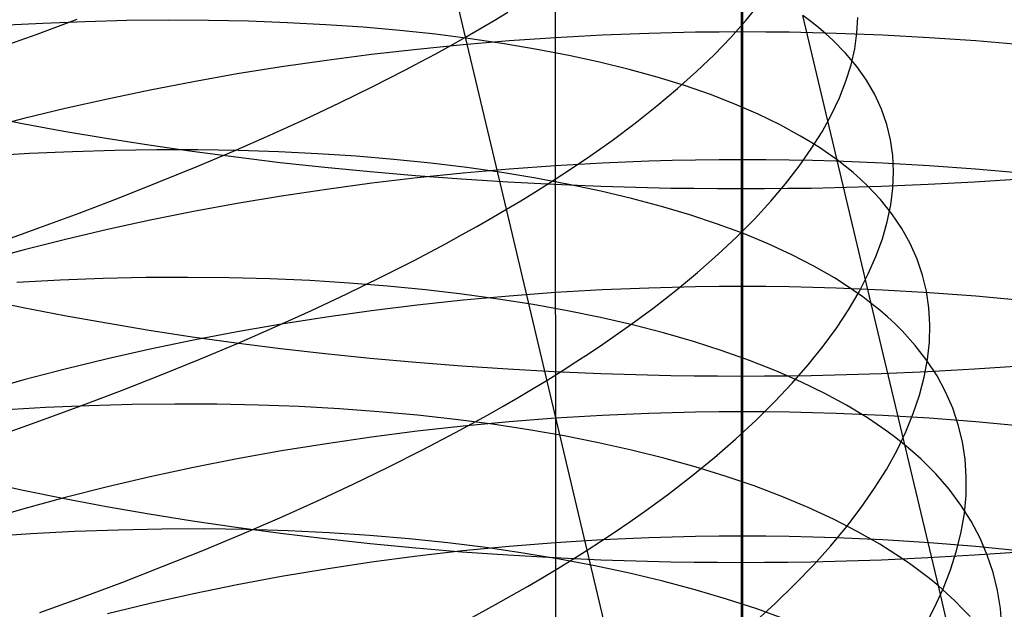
# Model space of a CAD drawing. Extents: x -383 to 1849, y -1185 to -529.
# Tile 119 of 256: x -332 to -321, y -1051 to -1045. Entities that reach past the tile are written whole.
import ezdxf

# ---------------------------------------------------------------- set-up
doc = ezdxf.new("R2010")
doc.units = 0
doc.layers.add('PREDEFINITO', color=7, linetype='CONTINUOUS')

msp = doc.modelspace()

# ---------------------------------------------------------------- linework, layer by layer
at = {"layer": 'PREDEFINITO'}
for p, q in [((-326.15, -882.799, 433.986), (-326.035, -1066.046, 433.48)), ((-326.98, -1044.882, 481.954), (-327.827, -1041.269, 480.811)), ((-324.102, -1043.49, 643.616), (-324.102, -1044.828, 643.055)), ((-324.116, -1044.502, 674.955), (-324.116, -1046.455, 674.369)), ((-324.066, -1044.71, 486.893), (-323.924, -1044.536, 487.331)), ((-326.684, -1044.71, 482.3), (-326.541, -1044.624, 482.478)), ((-322.762, -1047.647, 498.999), (-323.474, -1044.658, 497.707)), ((-323.39, -1044.72, 497.487), (-323.474, -1044.658, 497.707)), ((-322.911, -1044.838, 491.586), (-322.902, -1044.677, 492.05)), ((-331.375, -1044.739, 506.835), (-331.82, -1044.763, 507.035)), ((-331.436, -1044.85, 478.338), (-331.02, -1044.695, 478.55)), ((-330.935, -1044.722, 506.622), (-331.375, -1044.739, 506.835)), ((-330.501, -1044.711, 506.395), (-330.935, -1044.722, 506.622)), ((-330.073, -1044.707, 506.155), (-330.501, -1044.711, 506.395)), ((-329.652, -1044.709, 505.903), (-330.073, -1044.707, 506.155)), ((-329.238, -1044.718, 505.639), (-329.652, -1044.709, 505.903)), ((-328.832, -1044.732, 505.363), (-329.238, -1044.718, 505.639)), ((-328.434, -1044.753, 505.076), (-328.832, -1044.732, 505.363)), ((-328.045, -1044.78, 504.777), (-328.434, -1044.753, 505.076)), ((-327.664, -1044.814, 504.468), (-328.045, -1044.78, 504.777)), ((-326.98, -1044.882, 481.954), (-326.831, -1044.796, 482.125)), ((-326.831, -1044.796, 482.125), (-326.684, -1044.71, 482.3)), ((-324.223, -1044.885, 486.462), (-324.066, -1044.71, 486.893)), ((-323.31, -1044.783, 497.266), (-323.39, -1044.72, 497.487)), ((-323.234, -1044.847, 497.044), (-323.31, -1044.783, 497.266)), ((-331.859, -1045.002, 478.139), (-331.436, -1044.85, 478.338)), ((-327.292, -1044.853, 504.148), (-327.664, -1044.814, 504.468)), ((-326.93, -1044.899, 503.819), (-327.292, -1044.853, 504.148)), ((-327.133, -1044.968, 481.785), (-326.98, -1044.882, 481.954)), ((-326.556, -1046.67, 482.582), (-326.98, -1044.882, 481.954)), ((-326.579, -1044.951, 503.479), (-326.93, -1044.899, 503.819)), ((-326.045, -1044.888, 643.178), (-326.527, -1044.922, 643.247)), ((-325.561, -1044.862, 643.125), (-326.045, -1044.888, 643.178)), ((-325.075, -1044.844, 643.086), (-325.561, -1044.862, 643.125)), ((-324.832, -1044.837, 643.072), (-325.075, -1044.844, 643.086)), ((-324.589, -1044.832, 643.063), (-324.832, -1044.837, 643.072)), ((-324.345, -1044.829, 643.057), (-324.589, -1044.832, 643.063)), ((-324.394, -1045.062, 486.037), (-324.223, -1044.885, 486.462)), ((-324.102, -1044.828, 643.055), (-324.345, -1044.829, 643.057)), ((-324.102, -1044.828, 643.055), (-324.102, -1046.156, 642.468)), ((-323.858, -1044.829, 643.057), (-324.102, -1044.828, 643.055)), ((-323.615, -1044.832, 643.063), (-323.858, -1044.829, 643.057)), ((-323.372, -1044.837, 643.072), (-323.615, -1044.832, 643.063)), ((-323.129, -1044.844, 643.086), (-323.372, -1044.837, 643.072)), ((-323.162, -1044.912, 496.82), (-323.234, -1044.847, 497.044)), ((-322.643, -1044.862, 643.125), (-323.129, -1044.844, 643.086)), ((-322.934, -1045.003, 491.124), (-322.911, -1044.838, 491.586)), ((-322.159, -1044.888, 643.178), (-322.643, -1044.862, 643.125)), ((-321.677, -1044.922, 643.247), (-322.159, -1044.888, 643.178)), ((-327.007, -1044.962, 643.33), (-327.484, -1045.009, 643.427)), ((-327.289, -1045.054, 481.618), (-327.133, -1044.968, 481.785)), ((-326.527, -1044.922, 643.247), (-327.007, -1044.962, 643.33)), ((-326.238, -1045.009, 503.131), (-326.579, -1044.951, 503.479)), ((-323.029, -1045.047, 496.371), (-323.162, -1044.912, 496.82)), ((-321.198, -1044.962, 643.33), (-321.677, -1044.922, 643.247)), ((-327.958, -1045.063, 643.539), (-328.428, -1045.124, 643.664)), ((-327.484, -1045.009, 643.427), (-327.958, -1045.063, 643.539)), ((-327.449, -1045.14, 481.455), (-327.289, -1045.054, 481.618)), ((-325.907, -1045.072, 502.773), (-326.238, -1045.009, 503.131)), ((-325.589, -1045.142, 502.406), (-325.907, -1045.072, 502.773)), ((-324.579, -1045.239, 485.618), (-324.394, -1045.062, 486.037)), ((-322.913, -1045.186, 495.918), (-323.029, -1045.047, 496.371)), ((-322.972, -1045.17, 490.663), (-322.934, -1045.003, 491.124)), ((-328.894, -1045.192, 643.803), (-329.355, -1045.265, 643.955)), ((-328.428, -1045.124, 643.664), (-328.894, -1045.192, 643.803)), ((-327.611, -1045.225, 481.295), (-327.449, -1045.14, 481.455)), ((-325.281, -1045.218, 502.032), (-325.589, -1045.142, 502.406)), ((-323.026, -1045.34, 490.205), (-322.972, -1045.17, 490.663)), ((-322.812, -1045.33, 495.462), (-322.913, -1045.186, 495.918)), ((-329.355, -1045.265, 643.955), (-329.81, -1045.346, 644.12)), ((-327.945, -1045.395, 480.983), (-327.611, -1045.225, 481.295)), ((-324.987, -1045.299, 501.649), (-325.281, -1045.218, 502.032)), ((-324.704, -1045.386, 501.259), (-324.987, -1045.299, 501.649)), ((-324.778, -1045.417, 485.208), (-324.579, -1045.239, 485.618)), ((-329.81, -1045.346, 644.12), (-330.261, -1045.432, 644.298)), ((-328.291, -1045.564, 480.684), (-327.945, -1045.395, 480.983)), ((-324.435, -1045.479, 500.862), (-324.704, -1045.386, 501.259)), ((-323.094, -1045.513, 489.75), (-323.026, -1045.34, 490.205)), ((-322.727, -1045.478, 495.004), (-322.812, -1045.33, 495.462)), ((-330.261, -1045.432, 644.298), (-330.704, -1045.525, 644.489)), ((-324.991, -1045.596, 484.805), (-324.778, -1045.417, 485.208)), ((-324.18, -1045.578, 500.457), (-324.435, -1045.479, 500.862)), ((-323.176, -1045.687, 489.298), (-323.094, -1045.513, 489.75)), ((-322.657, -1045.631, 494.544), (-322.727, -1045.478, 495.004)), ((-330.704, -1045.525, 644.489), (-331.142, -1045.623, 644.692)), ((-328.648, -1045.733, 480.397), (-328.291, -1045.564, 480.684)), ((-325.218, -1045.775, 484.41), (-324.991, -1045.596, 484.805)), ((-323.938, -1045.683, 500.046), (-324.18, -1045.578, 500.457)), ((-332.008, -1045.698, 672.179), (-331.586, -1045.78, 672.418)), ((-331.142, -1045.623, 644.692), (-331.572, -1045.728, 644.907)), ((-323.711, -1045.793, 499.629), (-323.938, -1045.683, 500.046)), ((-323.274, -1045.864, 488.849), (-323.176, -1045.687, 489.298)), ((-322.602, -1045.788, 494.083), (-322.657, -1045.631, 494.544)), ((-331.572, -1045.728, 644.907), (-331.994, -1045.838, 645.134)), ((-331.586, -1045.78, 672.418), (-331.156, -1045.859, 672.645)), ((-329.015, -1045.899, 480.122), (-328.648, -1045.733, 480.397)), ((-325.458, -1045.954, 484.025), (-325.218, -1045.775, 484.41)), ((-323.498, -1045.909, 499.206), (-323.711, -1045.793, 499.629)), ((-322.563, -1045.948, 493.621), (-322.602, -1045.788, 494.083)), ((-331.156, -1045.859, 672.645), (-330.719, -1045.933, 672.858)), ((-329.393, -1046.065, 479.859), (-329.015, -1045.899, 480.122)), ((-323.397, -1045.969, 498.993), (-323.498, -1045.909, 499.206)), ((-323.386, -1046.042, 488.405), (-323.274, -1045.864, 488.849)), ((-330.719, -1045.933, 672.858), (-330.275, -1046.002, 673.059)), ((-330.275, -1046.002, 673.059), (-329.825, -1046.067, 673.247)), ((-325.713, -1046.134, 483.649), (-325.458, -1045.954, 484.025)), ((-323.3, -1046.03, 498.778), (-323.397, -1045.969, 498.993)), ((-322.54, -1046.112, 493.159), (-322.563, -1045.948, 493.621)), ((-331.516, -1046.092, 507.636), (-331.967, -1046.119, 507.821)), ((-331.069, -1046.072, 507.437), (-331.516, -1046.092, 507.636)), ((-330.628, -1046.059, 507.224), (-331.069, -1046.072, 507.437)), ((-330.192, -1046.052, 506.999), (-330.628, -1046.059, 507.224)), ((-329.763, -1046.052, 506.761), (-330.192, -1046.052, 506.999)), ((-329.825, -1046.067, 673.247), (-329.37, -1046.127, 673.421)), ((-329.781, -1046.228, 479.609), (-329.393, -1046.065, 479.859)), ((-329.34, -1046.059, 506.51), (-329.763, -1046.052, 506.761)), ((-329.37, -1046.127, 673.421), (-328.909, -1046.183, 673.581)), ((-328.925, -1046.073, 506.247), (-329.34, -1046.059, 506.51)), ((-328.517, -1046.093, 505.973), (-328.925, -1046.073, 506.247)), ((-328.117, -1046.119, 505.687), (-328.517, -1046.093, 505.973)), ((-327.725, -1046.152, 505.39), (-328.117, -1046.119, 505.687)), ((-323.512, -1046.223, 487.966), (-323.386, -1046.042, 488.405)), ((-323.207, -1046.093, 498.562), (-323.3, -1046.03, 498.778)), ((-323.118, -1046.157, 498.344), (-323.207, -1046.093, 498.562)), ((-322.531, -1046.279, 492.697), (-322.54, -1046.112, 493.159)), ((-330.178, -1046.39, 479.372), (-329.781, -1046.228, 479.609)), ((-328.909, -1046.183, 673.581), (-328.443, -1046.233, 673.727)), ((-327.342, -1046.191, 505.083), (-327.725, -1046.152, 505.39)), ((-326.969, -1046.236, 504.765), (-327.342, -1046.191, 505.083)), ((-326.045, -1046.218, 642.59), (-326.527, -1046.253, 642.658)), ((-325.561, -1046.191, 642.537), (-326.045, -1046.218, 642.59)), ((-325.98, -1046.313, 483.282), (-325.713, -1046.134, 483.649)), ((-325.075, -1046.172, 642.499), (-325.561, -1046.191, 642.537)), ((-324.832, -1046.165, 642.485), (-325.075, -1046.172, 642.499)), ((-324.589, -1046.16, 642.475), (-324.832, -1046.165, 642.485)), ((-324.345, -1046.157, 642.47), (-324.589, -1046.16, 642.475)), ((-324.102, -1046.156, 642.468), (-324.345, -1046.157, 642.47)), ((-324.102, -1046.156, 642.468), (-324.102, -1047.471, 641.854)), ((-323.858, -1046.157, 642.47), (-324.102, -1046.156, 642.468)), ((-323.615, -1046.16, 642.475), (-323.858, -1046.157, 642.47)), ((-323.653, -1046.404, 487.532), (-323.512, -1046.223, 487.966)), ((-323.372, -1046.165, 642.485), (-323.615, -1046.16, 642.475)), ((-323.129, -1046.172, 642.499), (-323.372, -1046.165, 642.485)), ((-322.643, -1046.191, 642.537), (-323.129, -1046.172, 642.499)), ((-323.033, -1046.223, 498.125), (-323.118, -1046.157, 498.344)), ((-322.952, -1046.289, 497.906), (-323.033, -1046.223, 498.125)), ((-322.159, -1046.218, 642.59), (-322.643, -1046.191, 642.537)), ((-321.678, -1046.253, 642.658), (-322.159, -1046.218, 642.59)), ((-328.443, -1046.233, 673.727), (-327.973, -1046.279, 673.859)), ((-327.973, -1046.279, 673.859), (-327.5, -1046.32, 673.977)), ((-327.5, -1046.32, 673.977), (-327.023, -1046.355, 674.079)), ((-327.007, -1046.295, 642.74), (-327.484, -1046.344, 642.837)), ((-326.527, -1046.253, 642.658), (-327.007, -1046.295, 642.74)), ((-326.605, -1046.288, 504.437), (-326.969, -1046.236, 504.765)), ((-326.251, -1046.346, 504.1), (-326.605, -1046.288, 504.437)), ((-326.119, -1046.402, 483.103), (-325.98, -1046.313, 483.282)), ((-322.875, -1046.358, 497.685), (-322.952, -1046.289, 497.906)), ((-322.538, -1046.449, 492.236), (-322.531, -1046.279, 492.697)), ((-321.198, -1046.295, 642.74), (-321.678, -1046.253, 642.658)), ((-330.583, -1046.551, 479.148), (-330.178, -1046.39, 479.372)), ((-327.957, -1046.4, 642.947), (-328.427, -1046.464, 643.071)), ((-327.484, -1046.344, 642.837), (-327.957, -1046.4, 642.947)), ((-327.023, -1046.355, 674.079), (-326.543, -1046.385, 674.167)), ((-326.543, -1046.385, 674.167), (-326.06, -1046.41, 674.239)), ((-326.261, -1046.492, 482.927), (-326.119, -1046.402, 483.103)), ((-325.908, -1046.411, 503.754), (-326.251, -1046.346, 504.1)), ((-326.06, -1046.41, 674.239), (-325.576, -1046.43, 674.295)), ((-325.575, -1046.481, 503.398), (-325.908, -1046.411, 503.754)), ((-325.576, -1046.43, 674.295), (-325.09, -1046.444, 674.336)), ((-323.808, -1046.587, 487.104), (-323.653, -1046.404, 487.532)), ((-323.142, -1046.444, 674.336), (-322.657, -1046.43, 674.295)), ((-322.802, -1046.427, 497.463), (-322.875, -1046.358, 497.685)), ((-322.668, -1046.57, 497.016), (-322.802, -1046.427, 497.463)), ((-322.657, -1046.43, 674.295), (-322.172, -1046.41, 674.238)), ((-322.172, -1046.41, 674.238), (-321.69, -1046.385, 674.166)), ((-321.69, -1046.385, 674.166), (-321.209, -1046.355, 674.078)), ((-328.893, -1046.534, 643.209), (-329.354, -1046.611, 643.36)), ((-328.427, -1046.464, 643.071), (-328.893, -1046.534, 643.209)), ((-326.407, -1046.581, 482.753), (-326.261, -1046.492, 482.927)), ((-325.254, -1046.557, 503.034), (-325.575, -1046.481, 503.398)), ((-325.09, -1046.444, 674.336), (-324.847, -1046.449, 674.35)), ((-324.847, -1046.449, 674.35), (-324.604, -1046.452, 674.361)), ((-324.604, -1046.452, 674.361), (-324.36, -1046.455, 674.367)), ((-324.36, -1046.455, 674.367), (-324.116, -1046.455, 674.369)), ((-324.116, -1046.455, 674.369), (-324.116, -1048.402, 673.744)), ((-324.116, -1046.455, 674.369), (-323.873, -1046.455, 674.367)), ((-323.873, -1046.455, 674.367), (-323.629, -1046.452, 674.361)), ((-323.629, -1046.452, 674.361), (-323.386, -1046.449, 674.35)), ((-323.386, -1046.449, 674.35), (-323.142, -1046.444, 674.336)), ((-322.559, -1046.623, 491.776), (-322.538, -1046.449, 492.236)), ((-330.997, -1046.709, 478.937), (-330.583, -1046.551, 479.148)), ((-329.354, -1046.611, 643.36), (-329.81, -1046.694, 643.523)), ((-326.556, -1046.67, 482.582), (-326.407, -1046.581, 482.753)), ((-324.945, -1046.64, 502.662), (-325.254, -1046.557, 503.034)), ((-324.648, -1046.728, 502.282), (-324.945, -1046.64, 502.662)), ((-323.977, -1046.771, 486.682), (-323.808, -1046.587, 487.104)), ((-322.549, -1046.718, 496.567), (-322.668, -1046.57, 497.016)), ((-322.596, -1046.799, 491.317), (-322.559, -1046.623, 491.776)), ((-331.418, -1046.864, 478.739), (-330.997, -1046.709, 478.937)), ((-329.81, -1046.694, 643.523), (-330.26, -1046.784, 643.7)), ((-326.708, -1046.759, 482.414), (-326.556, -1046.67, 482.582)), ((-325.715, -1050.21, 483.943), (-326.556, -1046.67, 482.582)), ((-324.363, -1046.823, 501.894), (-324.648, -1046.728, 502.282)), ((-322.446, -1046.87, 496.114), (-322.549, -1046.718, 496.567)), ((-330.26, -1046.784, 643.7), (-330.704, -1046.88, 643.889)), ((-326.863, -1046.848, 482.249), (-326.708, -1046.759, 482.414)), ((-324.092, -1046.923, 501.499), (-324.363, -1046.823, 501.894)), ((-324.161, -1046.955, 486.267), (-323.977, -1046.771, 486.682)), ((-322.647, -1046.978, 490.861), (-322.596, -1046.799, 491.317)), ((-331.847, -1047.018, 478.555), (-331.418, -1046.864, 478.739)), ((-330.704, -1046.88, 643.889), (-331.141, -1046.983, 644.09)), ((-327.184, -1047.025, 481.927), (-327.022, -1046.937, 482.087)), ((-327.022, -1046.937, 482.087), (-326.863, -1046.848, 482.249)), ((-323.834, -1047.03, 501.098), (-324.092, -1046.923, 501.499)), ((-322.359, -1047.027, 495.659), (-322.446, -1046.87, 496.114)), ((-331.141, -1046.983, 644.09), (-331.571, -1047.092, 644.303)), ((-327.516, -1047.201, 481.618), (-327.184, -1047.025, 481.927)), ((-324.358, -1047.141, 485.859), (-324.161, -1046.955, 486.267)), ((-323.59, -1047.142, 500.689), (-323.834, -1047.03, 501.098)), ((-322.714, -1047.159, 490.408), (-322.647, -1046.978, 490.861)), ((-322.287, -1047.188, 495.202), (-322.359, -1047.027, 495.659)), ((-331.571, -1047.092, 644.303), (-331.993, -1047.206, 644.528)), ((-324.57, -1047.327, 485.459), (-324.358, -1047.141, 485.859)), ((-323.36, -1047.26, 500.275), (-323.59, -1047.142, 500.689)), ((-327.861, -1047.376, 481.32), (-327.516, -1047.201, 481.618)), ((-322.794, -1047.342, 489.958), (-322.714, -1047.159, 490.408)), ((-322.231, -1047.353, 494.744), (-322.287, -1047.188, 495.202)), ((-324.795, -1047.513, 485.068), (-324.57, -1047.327, 485.459)), ((-323.146, -1047.383, 499.855), (-323.36, -1047.26, 500.275)), ((-322.89, -1047.527, 489.512), (-322.794, -1047.342, 489.958)), ((-322.19, -1047.522, 494.286), (-322.231, -1047.353, 494.744)), ((-331.195, -1047.405, 508.261), (-331.647, -1047.429, 508.445)), ((-330.748, -1047.389, 508.064), (-331.195, -1047.405, 508.261)), ((-330.306, -1047.38, 507.854), (-330.748, -1047.389, 508.064)), ((-329.87, -1047.377, 507.631), (-330.306, -1047.38, 507.854)), ((-329.44, -1047.382, 507.395), (-329.87, -1047.377, 507.631)), ((-329.017, -1047.393, 507.147), (-329.44, -1047.382, 507.395)), ((-328.601, -1047.411, 506.886), (-329.017, -1047.393, 507.147)), ((-328.192, -1047.436, 506.615), (-328.601, -1047.411, 506.886)), ((-328.216, -1047.549, 481.034), (-327.861, -1047.376, 481.32)), ((-327.792, -1047.468, 506.332), (-328.192, -1047.436, 506.615)), ((-323.044, -1047.447, 499.643), (-323.146, -1047.383, 499.855)), ((-322.946, -1047.512, 499.43), (-323.044, -1047.447, 499.643)), ((-328.583, -1047.721, 480.761), (-328.216, -1047.549, 481.034)), ((-327.399, -1047.506, 506.038), (-327.792, -1047.468, 506.332)), ((-327.016, -1047.551, 505.733), (-327.399, -1047.506, 506.038)), ((-326.642, -1047.602, 505.418), (-327.016, -1047.551, 505.733)), ((-326.045, -1047.536, 641.975), (-326.527, -1047.572, 642.042)), ((-325.561, -1047.508, 641.922), (-326.045, -1047.536, 641.975)), ((-325.075, -1047.488, 641.884), (-325.561, -1047.508, 641.922)), ((-324.832, -1047.481, 641.871), (-325.075, -1047.488, 641.884)), ((-325.034, -1047.699, 484.685), (-324.795, -1047.513, 485.068)), ((-324.589, -1047.475, 641.862), (-324.832, -1047.481, 641.871)), ((-324.345, -1047.472, 641.856), (-324.589, -1047.475, 641.862)), ((-324.102, -1047.471, 641.854), (-324.345, -1047.472, 641.856)), ((-324.102, -1047.471, 641.854), (-324.102, -1048.773, 641.214)), ((-323.858, -1047.473, 641.856), (-324.102, -1047.471, 641.854)), ((-323.615, -1047.476, 641.862), (-323.858, -1047.473, 641.856)), ((-323.371, -1047.481, 641.872), (-323.615, -1047.476, 641.862)), ((-323.128, -1047.488, 641.885), (-323.371, -1047.481, 641.872)), ((-322.643, -1047.509, 641.924), (-323.128, -1047.488, 641.885)), ((-323, -1047.714, 489.07), (-322.89, -1047.527, 489.512)), ((-322.852, -1047.579, 499.215), (-322.946, -1047.512, 499.43)), ((-322.159, -1047.537, 641.977), (-322.643, -1047.509, 641.924)), ((-322.164, -1047.694, 493.826), (-322.19, -1047.522, 494.286)), ((-321.676, -1047.573, 642.044), (-322.159, -1047.537, 641.977)), ((-332.003, -1047.603, 671.575), (-331.581, -1047.69, 671.812)), ((-327.007, -1047.615, 642.123), (-327.484, -1047.666, 642.218)), ((-326.527, -1047.572, 642.042), (-327.007, -1047.615, 642.123)), ((-326.277, -1047.66, 505.094), (-326.642, -1047.602, 505.418)), ((-325.922, -1047.724, 504.759), (-326.277, -1047.66, 505.094)), ((-322.762, -1047.647, 498.999), (-322.852, -1047.579, 499.215)), ((-322.065, -1050.582, 500.417), (-322.762, -1047.647, 498.999)), ((-322.675, -1047.717, 498.782), (-322.762, -1047.647, 498.999)), ((-321.197, -1047.617, 642.126), (-321.676, -1047.573, 642.044)), ((-331.581, -1047.69, 671.812), (-331.151, -1047.773, 672.036)), ((-328.96, -1047.891, 480.499), (-328.583, -1047.721, 480.761)), ((-327.958, -1047.725, 642.328), (-328.428, -1047.79, 642.45)), ((-327.484, -1047.666, 642.218), (-327.958, -1047.725, 642.328)), ((-325.578, -1047.794, 504.416), (-325.922, -1047.724, 504.759)), ((-325.287, -1047.885, 484.312), (-325.034, -1047.699, 484.685)), ((-323.125, -1047.903, 488.633), (-323, -1047.714, 489.07)), ((-322.593, -1047.788, 498.564), (-322.675, -1047.717, 498.782)), ((-322.153, -1047.87, 493.368), (-322.164, -1047.694, 493.826)), ((-331.151, -1047.773, 672.036), (-330.715, -1047.851, 672.248)), ((-330.715, -1047.851, 672.248), (-330.271, -1047.924, 672.447)), ((-328.894, -1047.863, 642.586), (-329.355, -1047.943, 642.736)), ((-328.428, -1047.79, 642.45), (-328.894, -1047.863, 642.586)), ((-325.244, -1047.871, 504.064), (-325.578, -1047.794, 504.416)), ((-322.515, -1047.86, 498.345), (-322.593, -1047.788, 498.564)), ((-322.441, -1047.934, 498.125), (-322.515, -1047.86, 498.345)), ((-330.271, -1047.924, 672.447), (-329.822, -1047.993, 672.633)), ((-329.355, -1047.943, 642.736), (-329.81, -1048.03, 642.898)), ((-329.346, -1048.059, 480.251), (-328.96, -1047.891, 480.499)), ((-325.553, -1048.071, 483.949), (-325.287, -1047.885, 484.312)), ((-324.922, -1047.954, 503.703), (-325.244, -1047.871, 504.064)), ((-324.612, -1048.043, 503.334), (-324.922, -1047.954, 503.703)), ((-323.263, -1048.093, 488.201), (-323.125, -1047.903, 488.633)), ((-322.305, -1048.085, 497.682), (-322.441, -1047.934, 498.125)), ((-322.158, -1048.049, 492.909), (-322.153, -1047.87, 493.368)), ((-329.81, -1048.03, 642.898), (-330.26, -1048.123, 643.072)), ((-329.822, -1047.993, 672.633), (-329.366, -1048.056, 672.805)), ((-329.742, -1048.226, 480.015), (-329.346, -1048.059, 480.251)), ((-329.366, -1048.056, 672.805), (-328.906, -1048.115, 672.964)), ((-325.692, -1048.164, 483.771), (-325.553, -1048.071, 483.949)), ((-324.314, -1048.139, 502.958), (-324.612, -1048.043, 503.334)), ((-322.177, -1048.231, 492.453), (-322.158, -1048.049, 492.909)), ((-330.26, -1048.123, 643.072), (-330.704, -1048.223, 643.259)), ((-328.906, -1048.115, 672.964), (-328.441, -1048.168, 673.109)), ((-328.441, -1048.168, 673.109), (-327.971, -1048.216, 673.239)), ((-325.833, -1048.256, 483.596), (-325.692, -1048.164, 483.771)), ((-324.028, -1048.24, 502.573), (-324.314, -1048.139, 502.958)), ((-323.417, -1048.284, 487.775), (-323.263, -1048.093, 488.201)), ((-322.184, -1048.24, 497.235), (-322.305, -1048.085, 497.682)), ((-330.704, -1048.223, 643.259), (-331.142, -1048.33, 643.458)), ((-330.147, -1048.39, 479.792), (-329.742, -1048.226, 480.015)), ((-327.971, -1048.216, 673.239), (-327.498, -1048.259, 673.356)), ((-327.498, -1048.259, 673.356), (-327.021, -1048.296, 673.457)), ((-325.978, -1048.349, 483.423), (-325.833, -1048.256, 483.596)), ((-323.755, -1048.348, 502.182), (-324.028, -1048.24, 502.573)), ((-322.212, -1048.415, 491.997), (-322.177, -1048.231, 492.453)), ((-322.079, -1048.401, 496.786), (-322.184, -1048.24, 497.235)), ((-331.142, -1048.33, 643.458), (-331.572, -1048.443, 643.669)), ((-327.021, -1048.296, 673.457), (-326.541, -1048.328, 673.544)), ((-326.541, -1048.328, 673.544), (-326.059, -1048.355, 673.615)), ((-326.127, -1048.441, 483.253), (-325.978, -1048.349, 483.423)), ((-326.059, -1048.355, 673.615), (-325.575, -1048.375, 673.671)), ((-325.575, -1048.375, 673.671), (-325.09, -1048.39, 673.712)), ((-323.496, -1048.461, 501.784), (-323.755, -1048.348, 502.182)), ((-323.584, -1048.475, 487.355), (-323.417, -1048.284, 487.775)), ((-323.143, -1048.39, 673.712), (-322.657, -1048.375, 673.671)), ((-322.657, -1048.375, 673.671), (-322.173, -1048.355, 673.615)), ((-322.173, -1048.355, 673.615), (-321.691, -1048.328, 673.544)), ((-321.691, -1048.328, 673.544), (-321.211, -1048.296, 673.457)), ((-331.572, -1048.443, 643.669), (-331.994, -1048.562, 643.892)), ((-330.559, -1048.552, 479.582), (-330.147, -1048.39, 479.792)), ((-326.278, -1048.533, 483.087), (-326.127, -1048.441, 483.253)), ((-325.09, -1048.39, 673.712), (-324.847, -1048.395, 673.726)), ((-324.847, -1048.395, 673.726), (-324.603, -1048.399, 673.736)), ((-324.603, -1048.399, 673.736), (-324.36, -1048.401, 673.742)), ((-324.36, -1048.401, 673.742), (-324.116, -1048.402, 673.744)), ((-324.116, -1048.402, 673.744), (-323.873, -1048.401, 673.742)), ((-324.116, -1048.402, 673.744), (-324.116, -1050.337, 673.08)), ((-323.873, -1048.401, 673.742), (-323.629, -1048.399, 673.736)), ((-323.765, -1048.668, 486.942), (-323.584, -1048.475, 487.355)), ((-323.629, -1048.399, 673.736), (-323.386, -1048.395, 673.726)), ((-323.251, -1048.581, 501.379), (-323.496, -1048.461, 501.784)), ((-323.386, -1048.395, 673.726), (-323.143, -1048.39, 673.712)), ((-322.261, -1048.602, 491.544), (-322.212, -1048.415, 491.997)), ((-321.99, -1048.566, 496.335), (-322.079, -1048.401, 496.786)), ((-330.98, -1048.711, 479.386), (-330.559, -1048.552, 479.582)), ((-326.433, -1048.625, 482.923), (-326.278, -1048.533, 483.087)), ((-323.019, -1048.706, 500.969), (-323.251, -1048.581, 501.379)), ((-321.916, -1048.735, 495.882), (-321.99, -1048.566, 496.335)), ((-326.591, -1048.716, 482.762), (-326.433, -1048.625, 482.923)), ((-323.961, -1048.861, 486.536), (-323.765, -1048.668, 486.942)), ((-322.326, -1048.792, 491.094), (-322.261, -1048.602, 491.544)), ((-331.349, -1048.73, 509.095), (-331.807, -1048.758, 509.263)), ((-331.408, -1048.868, 479.202), (-330.98, -1048.711, 479.386)), ((-330.896, -1048.71, 508.913), (-331.349, -1048.73, 509.095)), ((-330.447, -1048.698, 508.717), (-330.896, -1048.71, 508.913)), ((-330.004, -1048.693, 508.508), (-330.447, -1048.698, 508.717)), ((-329.567, -1048.694, 508.286), (-330.004, -1048.693, 508.508)), ((-329.135, -1048.703, 508.052), (-329.567, -1048.694, 508.286)), ((-328.71, -1048.719, 507.805), (-329.135, -1048.703, 508.052)), ((-328.293, -1048.742, 507.547), (-328.71, -1048.719, 507.805)), ((-327.882, -1048.772, 507.277), (-328.293, -1048.742, 507.547)), ((-327.48, -1048.809, 506.996), (-327.882, -1048.772, 507.277)), ((-326.753, -1048.808, 482.603), (-326.591, -1048.716, 482.762)), ((-324.832, -1048.783, 641.231), (-325.075, -1048.79, 641.245)), ((-324.589, -1048.778, 641.222), (-324.832, -1048.783, 641.231)), ((-324.345, -1048.774, 641.216), (-324.589, -1048.778, 641.222)), ((-324.102, -1048.773, 641.214), (-324.345, -1048.774, 641.216)), ((-324.102, -1048.773, 641.214), (-324.102, -1050.064, 640.549)), ((-323.858, -1048.775, 641.216), (-324.102, -1048.773, 641.214)), ((-323.615, -1048.778, 641.222), (-323.858, -1048.775, 641.216)), ((-323.372, -1048.783, 641.231), (-323.615, -1048.778, 641.222)), ((-323.129, -1048.79, 641.245), (-323.372, -1048.783, 641.231)), ((-322.803, -1048.837, 500.553), (-323.019, -1048.706, 500.969)), ((-321.858, -1048.909, 495.428), (-321.916, -1048.735, 495.882)), ((-331.843, -1049.022, 479.032), (-331.408, -1048.868, 479.202)), ((-327.086, -1048.853, 506.704), (-327.48, -1048.809, 506.996)), ((-326.7, -1048.903, 506.401), (-327.086, -1048.853, 506.704)), ((-327.085, -1048.989, 482.296), (-326.753, -1048.808, 482.603)), ((-326.527, -1048.878, 641.401), (-327.007, -1048.923, 641.481)), ((-326.045, -1048.841, 641.334), (-326.527, -1048.878, 641.401)), ((-325.561, -1048.811, 641.282), (-326.045, -1048.841, 641.334)), ((-325.075, -1048.79, 641.245), (-325.561, -1048.811, 641.282)), ((-324.17, -1049.055, 486.138), (-323.961, -1048.861, 486.536)), ((-322.643, -1048.812, 641.282), (-323.129, -1048.79, 641.245)), ((-322.7, -1048.905, 500.342), (-322.803, -1048.837, 500.553)), ((-322.159, -1048.841, 641.334), (-322.643, -1048.812, 641.282)), ((-322.405, -1048.983, 490.647), (-322.326, -1048.792, 491.094)), ((-321.677, -1048.878, 641.401), (-322.159, -1048.841, 641.334)), ((-321.197, -1048.923, 641.481), (-321.677, -1048.878, 641.401)), ((-327.484, -1048.976, 641.575), (-327.958, -1049.036, 641.683)), ((-327.007, -1048.923, 641.481), (-327.484, -1048.976, 641.575)), ((-327.429, -1049.169, 482), (-327.085, -1048.989, 482.296)), ((-326.324, -1048.961, 506.089), (-326.7, -1048.903, 506.401)), ((-325.957, -1049.024, 505.766), (-326.324, -1048.961, 506.089)), ((-322.601, -1048.974, 500.131), (-322.7, -1048.905, 500.342)), ((-322.507, -1049.045, 499.918), (-322.601, -1048.974, 500.131)), ((-322.498, -1049.177, 490.204), (-322.405, -1048.983, 490.647)), ((-321.815, -1049.086, 494.972), (-321.858, -1048.909, 495.428)), ((-327.958, -1049.036, 641.683), (-328.428, -1049.105, 641.805)), ((-325.6, -1049.095, 505.434), (-325.957, -1049.024, 505.766)), ((-325.254, -1049.172, 505.093), (-325.6, -1049.095, 505.434)), ((-324.394, -1049.248, 485.748), (-324.17, -1049.055, 486.138)), ((-322.416, -1049.117, 499.704), (-322.507, -1049.045, 499.918)), ((-321.787, -1049.266, 494.517), (-321.815, -1049.086, 494.972)), ((-328.894, -1049.18, 641.94), (-329.355, -1049.263, 642.087)), ((-328.428, -1049.105, 641.805), (-328.894, -1049.18, 641.94)), ((-327.784, -1049.348, 481.716), (-327.429, -1049.169, 482)), ((-324.918, -1049.255, 504.744), (-325.254, -1049.172, 505.093)), ((-322.606, -1049.372, 489.765), (-322.498, -1049.177, 490.204)), ((-322.329, -1049.19, 499.489), (-322.416, -1049.117, 499.704)), ((-322.245, -1049.265, 499.272), (-322.329, -1049.19, 499.489)), ((-329.355, -1049.263, 642.087), (-329.811, -1049.353, 642.247)), ((-324.594, -1049.345, 504.386), (-324.918, -1049.255, 504.744)), ((-324.631, -1049.442, 485.368), (-324.394, -1049.248, 485.748)), ((-322.166, -1049.341, 499.055), (-322.245, -1049.265, 499.272)), ((-321.775, -1049.45, 494.062), (-321.787, -1049.266, 494.517)), ((-329.811, -1049.353, 642.247), (-330.261, -1049.45, 642.42)), ((-328.15, -1049.525, 481.444), (-327.784, -1049.348, 481.716)), ((-324.281, -1049.441, 504.019), (-324.594, -1049.345, 504.386)), ((-322.729, -1049.568, 489.331), (-322.606, -1049.372, 489.765)), ((-322.091, -1049.419, 498.837), (-322.166, -1049.341, 499.055)), ((-332.002, -1049.495, 670.927), (-331.58, -1049.587, 671.162)), ((-330.261, -1049.45, 642.42), (-330.705, -1049.553, 642.605)), ((-324.881, -1049.635, 484.996), (-324.631, -1049.442, 485.368)), ((-323.981, -1049.543, 503.645), (-324.281, -1049.441, 504.019)), ((-321.953, -1049.578, 498.397), (-322.091, -1049.419, 498.837)), ((-321.777, -1049.638, 493.608), (-321.775, -1049.45, 494.062)), ((-331.58, -1049.587, 671.162), (-331.151, -1049.674, 671.385)), ((-330.705, -1049.553, 642.605), (-331.142, -1049.664, 642.802)), ((-328.526, -1049.7, 481.185), (-328.15, -1049.525, 481.444)), ((-323.693, -1049.652, 503.264), (-323.981, -1049.543, 503.645)), ((-322.866, -1049.766, 488.902), (-322.729, -1049.568, 489.331)), ((-321.83, -1049.742, 497.955), (-321.953, -1049.578, 498.397)), ((-331.142, -1049.664, 642.802), (-331.572, -1049.781, 643.01)), ((-331.151, -1049.674, 671.385), (-330.714, -1049.756, 671.595)), ((-328.912, -1049.873, 480.938), (-328.526, -1049.7, 481.185)), ((-325.146, -1049.827, 484.634), (-324.881, -1049.635, 484.996)), ((-323.418, -1049.767, 502.876), (-323.693, -1049.652, 503.264)), ((-321.795, -1049.828, 493.155), (-321.777, -1049.638, 493.608)), ((-331.572, -1049.781, 643.01), (-331.994, -1049.904, 643.23)), ((-330.714, -1049.756, 671.595), (-330.271, -1049.834, 671.792)), ((-323.157, -1049.888, 502.481), (-323.418, -1049.767, 502.876)), ((-323.017, -1049.965, 488.479), (-322.866, -1049.766, 488.902)), ((-321.723, -1049.91, 497.509), (-321.83, -1049.742, 497.955)), ((-330.271, -1049.834, 671.792), (-329.821, -1049.906, 671.977)), ((-329.821, -1049.906, 671.977), (-329.366, -1049.973, 672.148)), ((-329.308, -1050.044, 480.704), (-328.912, -1049.873, 480.938)), ((-325.283, -1049.923, 484.458), (-325.146, -1049.827, 484.634)), ((-322.909, -1050.015, 502.079), (-323.157, -1049.888, 502.481)), ((-321.828, -1050.021, 492.703), (-321.795, -1049.828, 493.155)), ((-321.632, -1050.084, 497.062), (-321.723, -1049.91, 497.509)), ((-331.044, -1050.017, 509.77), (-331.502, -1050.041, 509.937)), ((-330.589, -1050.001, 509.589), (-331.044, -1050.017, 509.77)), ((-330.14, -1049.992, 509.395), (-330.589, -1050.001, 509.589)), ((-329.696, -1049.99, 509.188), (-330.14, -1049.992, 509.395)), ((-329.257, -1049.996, 508.969), (-329.696, -1049.99, 509.188)), ((-329.366, -1049.973, 672.148), (-328.905, -1050.034, 672.305)), ((-328.825, -1050.009, 508.736), (-329.257, -1049.996, 508.969)), ((-328.399, -1050.03, 508.492), (-328.825, -1050.009, 508.736)), ((-325.424, -1050.019, 484.283), (-325.283, -1049.923, 484.458)), ((-323.183, -1050.165, 488.062), (-323.017, -1049.965, 488.479)), ((-322.675, -1050.148, 501.672), (-322.909, -1050.015, 502.079)), ((-331.502, -1050.041, 509.937), (-331.965, -1050.073, 510.089)), ((-329.712, -1050.213, 480.482), (-329.308, -1050.044, 480.704)), ((-328.905, -1050.034, 672.305), (-328.44, -1050.09, 672.449)), ((-328.44, -1050.09, 672.449), (-327.971, -1050.141, 672.579)), ((-327.98, -1050.058, 508.236), (-328.399, -1050.03, 508.492)), ((-327.568, -1050.093, 507.968), (-327.98, -1050.058, 508.236)), ((-327.164, -1050.135, 507.689), (-327.568, -1050.093, 507.968)), ((-325.561, -1050.103, 640.616), (-326.045, -1050.133, 640.667)), ((-325.715, -1050.21, 483.943), (-325.568, -1050.115, 484.112)), ((-325.568, -1050.115, 484.112), (-325.424, -1050.019, 484.283)), ((-325.075, -1050.081, 640.579), (-325.561, -1050.103, 640.616)), ((-324.832, -1050.074, 640.566), (-325.075, -1050.081, 640.579)), ((-324.589, -1050.068, 640.556), (-324.832, -1050.074, 640.566)), ((-324.345, -1050.065, 640.551), (-324.589, -1050.068, 640.556)), ((-324.102, -1050.064, 640.549), (-324.345, -1050.065, 640.551)), ((-324.102, -1050.064, 640.549), (-324.102, -1051.341, 639.859)), ((-323.858, -1050.065, 640.551), (-324.102, -1050.064, 640.549)), ((-323.615, -1050.069, 640.557), (-323.858, -1050.065, 640.551)), ((-323.371, -1050.074, 640.567), (-323.615, -1050.069, 640.557)), ((-323.128, -1050.082, 640.58), (-323.371, -1050.074, 640.567)), ((-322.642, -1050.104, 640.617), (-323.128, -1050.082, 640.58)), ((-322.158, -1050.134, 640.669), (-322.642, -1050.104, 640.617)), ((-321.875, -1050.216, 492.254), (-321.828, -1050.021, 492.703)), ((-321.556, -1050.261, 496.612), (-321.632, -1050.084, 497.062)), ((-330.125, -1050.378, 480.273), (-329.712, -1050.213, 480.482)), ((-327.971, -1050.141, 672.579), (-327.497, -1050.186, 672.694)), ((-327.497, -1050.186, 672.694), (-327.021, -1050.226, 672.795)), ((-327.008, -1050.218, 640.812), (-327.485, -1050.273, 640.905)), ((-326.769, -1050.184, 507.4), (-327.164, -1050.135, 507.689)), ((-326.528, -1050.172, 640.732), (-327.008, -1050.218, 640.812)), ((-326.382, -1050.24, 507.1), (-326.769, -1050.184, 507.4)), ((-326.045, -1050.133, 640.667), (-326.528, -1050.172, 640.732)), ((-325.866, -1050.305, 483.777), (-325.715, -1050.21, 483.943)), ((-325.301, -1051.962, 484.674), (-325.715, -1050.21, 483.943)), ((-323.363, -1050.365, 487.652), (-323.183, -1050.165, 488.062)), ((-322.457, -1050.286, 501.259), (-322.675, -1050.148, 501.672)), ((-321.676, -1050.173, 640.735), (-322.158, -1050.134, 640.669)), ((-321.938, -1050.413, 491.808), (-321.875, -1050.216, 492.254)), ((-321.196, -1050.22, 640.815), (-321.676, -1050.173, 640.735)), ((-327.485, -1050.273, 640.905), (-327.959, -1050.336, 641.012)), ((-327.021, -1050.226, 672.795), (-326.541, -1050.259, 672.881)), ((-326.541, -1050.259, 672.881), (-326.059, -1050.287, 672.952)), ((-326.004, -1050.303, 506.79), (-326.382, -1050.24, 507.1)), ((-326.059, -1050.287, 672.952), (-325.575, -1050.309, 673.007)), ((-326.02, -1050.4, 483.614), (-325.866, -1050.305, 483.777)), ((-325.636, -1050.372, 506.47), (-326.004, -1050.303, 506.79)), ((-325.575, -1050.309, 673.007), (-325.09, -1050.324, 673.047)), ((-325.09, -1050.324, 673.047), (-324.847, -1050.33, 673.062)), ((-323.386, -1050.33, 673.062), (-323.143, -1050.324, 673.047)), ((-323.143, -1050.324, 673.047), (-322.657, -1050.309, 673.007)), ((-322.657, -1050.309, 673.007), (-322.173, -1050.287, 672.952)), ((-322.353, -1050.358, 501.05), (-322.457, -1050.286, 501.259)), ((-322.173, -1050.287, 672.952), (-321.691, -1050.259, 672.881)), ((-321.691, -1050.259, 672.881), (-321.211, -1050.226, 672.795)), ((-321.495, -1050.443, 496.162), (-321.556, -1050.261, 496.612)), ((-330.545, -1050.542, 480.077), (-330.125, -1050.378, 480.273)), ((-328.429, -1050.406, 641.132), (-328.895, -1050.484, 641.265)), ((-327.959, -1050.336, 641.012), (-328.429, -1050.406, 641.132)), ((-326.177, -1050.495, 483.453), (-326.02, -1050.4, 483.614)), ((-325.278, -1050.449, 506.142), (-325.636, -1050.372, 506.47)), ((-324.847, -1050.33, 673.062), (-324.603, -1050.334, 673.072)), ((-324.603, -1050.334, 673.072), (-324.36, -1050.336, 673.078)), ((-324.36, -1050.336, 673.078), (-324.116, -1050.337, 673.08)), ((-324.116, -1050.337, 673.08), (-323.873, -1050.336, 673.078)), ((-324.116, -1050.337, 673.08), (-324.116, -1052.258, 672.377)), ((-323.873, -1050.336, 673.078), (-323.629, -1050.334, 673.072)), ((-323.629, -1050.334, 673.072), (-323.386, -1050.33, 673.062)), ((-323.557, -1050.565, 487.249), (-323.363, -1050.365, 487.652)), ((-322.253, -1050.431, 500.84), (-322.353, -1050.358, 501.05)), ((-322.015, -1050.613, 491.364), (-321.938, -1050.413, 491.808)), ((-328.895, -1050.484, 641.265), (-329.356, -1050.57, 641.411)), ((-326.338, -1050.589, 483.296), (-326.177, -1050.495, 483.453)), ((-324.93, -1050.532, 505.803), (-325.278, -1050.449, 506.142)), ((-322.157, -1050.506, 500.629), (-322.253, -1050.431, 500.84)), ((-322.065, -1050.582, 500.417), (-322.157, -1050.506, 500.629)), ((-321.45, -1050.628, 495.71), (-321.495, -1050.443, 496.162)), ((-330.973, -1050.702, 479.895), (-330.545, -1050.542, 480.077)), ((-329.356, -1050.57, 641.411), (-329.811, -1050.663, 641.569)), ((-326.668, -1050.776, 482.99), (-326.338, -1050.589, 483.296)), ((-324.593, -1050.622, 505.457), (-324.93, -1050.532, 505.803)), ((-324.267, -1050.718, 505.102), (-324.593, -1050.622, 505.457)), ((-323.764, -1050.766, 486.853), (-323.557, -1050.565, 487.249)), ((-322.107, -1050.814, 490.925), (-322.015, -1050.613, 491.364)), ((-321.721, -1052.029, 501.166), (-322.065, -1050.582, 500.417)), ((-321.977, -1050.659, 500.204), (-322.065, -1050.582, 500.417)), ((-321.42, -1050.817, 495.258), (-321.45, -1050.628, 495.71)), ((-331.408, -1050.859, 479.726), (-330.973, -1050.702, 479.895)), ((-329.811, -1050.663, 641.569), (-330.261, -1050.763, 641.74)), ((-323.953, -1050.821, 504.739), (-324.267, -1050.718, 505.102)), ((-321.893, -1050.738, 499.989), (-321.977, -1050.659, 500.204)), ((-330.261, -1050.763, 641.74), (-330.705, -1050.871, 641.923)), ((-327.01, -1050.962, 482.696), (-326.668, -1050.776, 482.99)), ((-323.986, -1050.967, 486.466), (-323.764, -1050.766, 486.853)), ((-323.651, -1050.931, 504.368), (-323.953, -1050.821, 504.739)), ((-322.213, -1051.017, 490.49), (-322.107, -1050.814, 490.925)), ((-321.813, -1050.818, 499.774), (-321.893, -1050.738, 499.989)), ((-321.736, -1050.9, 499.557), (-321.813, -1050.818, 499.774)), ((-321.405, -1051.009, 494.807), (-321.42, -1050.817, 495.258))]:
    msp.add_line(p, q, dxfattribs=at)

doc.saveas('drawing.dxf')
